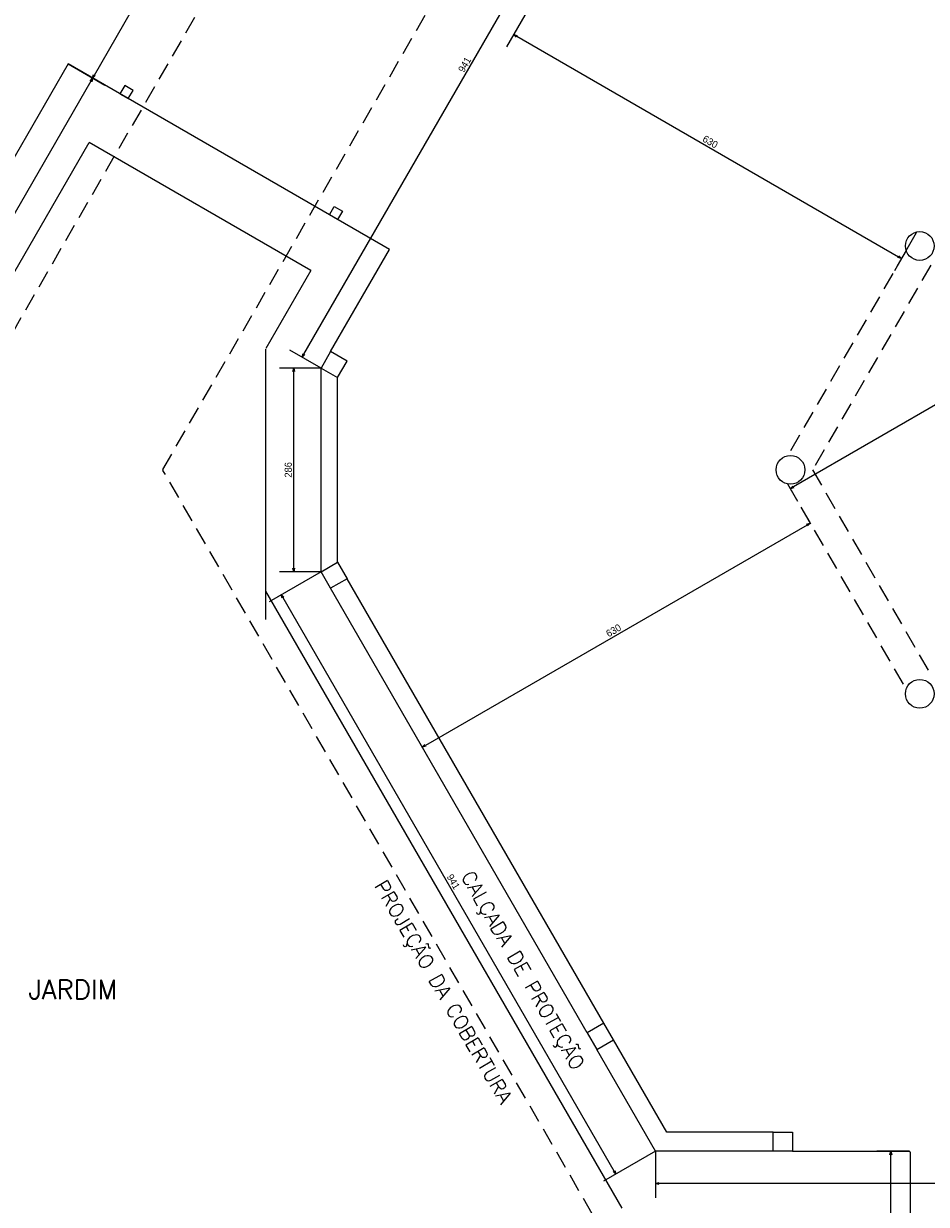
# Model space of a CAD drawing. Header units: millimetres. Extents: x -35 to 343, y 0 to 93.
# Tile 93 of 128: x 237 to 250, y 38 to 54. Entities that reach past the tile are written whole.
import ezdxf

# ---------------------------------------------------------------- set-up
doc = ezdxf.new("R2010")
doc.units = ezdxf.units.MM
doc.linetypes.add('HIDDEN', pattern=[0.375, 0.25, -0.125])
for name, color, linetype in [('A-PILAR', 6, 'Continuous'), ('A-PISOS-NIVEL', 1, 'Continuous'), ('A-PROJCOBERTURA', 7, 'HIDDEN'), ('A-TEXTO', 3, 'Continuous')]:
    doc.layers.add(name, color=color, linetype=linetype)
doc.styles.add('GULIM', font='Gulim.ttf')
doc.styles.add('R60', font='SIMPLEX.SHX', dxfattribs={"height": 0.16})
doc.styles.add('R80', font='SIMPLEX.SHX', dxfattribs={"height": 0.2})
doc.dimstyles.new('GULIM-100', dxfattribs={"dimtxt": 0.1, "dimasz": 0.05, "dimexe": 0.2, "dimexo": 0, "dimgap": 0.025, "dimtad": 1, "dimdec": 0, "dimlfac": 100, "dimzin": 12, "dimdsep": 46, "dimtxsty": 'GULIM', "dimblk": 'OPEN30', "dimcen": 0, "dimclrd": 152, "dimclre": 152, "dimclrt": 152, "dimaunit": 1, "dimadec": 0, "dimazin": 0, "dimtfac": 1.875, "dimtdec": 0, "dimtmove": 2, "dimatfit": 3, "dimldrblk": 'OPEN30', "dimfxl": 0, "dimtolj": 1, "dimtzin": 12, "dimlwd": -1, "dimarcsym": 0})

# ---------------------------------------------------------------- blocks, each defined once
blk = doc.blocks.new('_Open30')
at = {"color": 0, "linetype": 'ByBlock', "lineweight": -2}
for p, q in [((-1, 0.27), (0, 0)), ((0, 0), (-1, -0.27)), ((0, 0), (-1, 0))]:
    blk.add_line(p, q, dxfattribs=at)
blk = doc.blocks.new('*D316')
at = {"color": 152, "lineweight": -2, "transparency": 16777216}
for p, q in [((237.767, 53.891), (238.285, 53.592)), ((233.423, 46.367), (233.942, 46.068))]:
    blk.add_line(p, q, dxfattribs=at)
at = {"color": 152, "transparency": 16777216}
blk.add_line((238.087, 53.649), (233.793, 46.211), dxfattribs=at)
at = {"layer": 'DEFPOINTS', "color": 0, "transparency": 16777216}
for p in [(237.767, 53.891), (233.423, 46.367), (233.768, 46.168)]:
    blk.add_point(p, dxfattribs=at)
at = {"color": 152, "transparency": 16777216, "xscale": 0.05, "yscale": 0.05, "zscale": 0.05}
for p, rotation in [((238.112, 53.692), 59.99998843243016), ((233.768, 46.168), 239.9999884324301)]:
    blk.add_blockref('_Open30', p, dxfattribs=dict(at, rotation=rotation))
at = {"color": 152, "transparency": 16777216, "insert": (235.874, 49.968), "char_height": 0.1, "attachment_point": 5, "rotation": 60, "style": 'GULIM'}
blk.add_mtext('\\A1;869', dxfattribs=at)
blk = doc.blocks.new('*D317')
at = {"color": 152, "lineweight": -2, "transparency": 16777216}
for p, q in [((239.719, 57.272), (240.237, 56.973)), ((237.767, 53.891), (238.285, 53.592))]:
    blk.add_line(p, q, dxfattribs=at)
at = {"color": 152, "transparency": 16777216}
blk.add_line((238.137, 53.735), (240.039, 57.03), dxfattribs=at)
at = {"layer": 'DEFPOINTS', "color": 0, "transparency": 16777216}
for p in [(239.719, 57.272), (240.064, 57.073), (237.767, 53.891)]:
    blk.add_point(p, dxfattribs=at)
at = {"color": 152, "transparency": 16777216, "xscale": 0.05, "yscale": 0.05, "zscale": 0.05}
for p, rotation in [((240.064, 57.073), 59.99998843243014), ((238.112, 53.692), 239.9999884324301)]:
    blk.add_blockref('_Open30', p, dxfattribs=dict(at, rotation=rotation))
at = {"color": 152, "transparency": 16777216, "insert": (239.022, 55.421), "char_height": 0.1, "attachment_point": 5, "rotation": 60, "style": 'GULIM'}
blk.add_mtext('\\A1;390', dxfattribs=at)
blk = doc.blocks.new('*D320')
at = {"color": 152, "lineweight": -2, "transparency": 16777216}
for p, q in [((246.025, 57.762), (245.586, 58.016)), ((241.322, 49.616), (240.882, 49.87))]:
    blk.add_line(p, q, dxfattribs=at)
at = {"color": 152, "transparency": 16777216}
blk.add_line((241.081, 49.813), (245.734, 57.873), dxfattribs=at)
at = {"layer": 'DEFPOINTS', "color": 0, "transparency": 16777216}
for p in [(245.759, 57.916), (246.025, 57.762), (241.322, 49.616)]:
    blk.add_point(p, dxfattribs=at)
at = {"color": 152, "transparency": 16777216, "xscale": 0.05, "yscale": 0.05, "zscale": 0.05}
for p, rotation in [((245.759, 57.916), 59.99999999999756), ((241.056, 49.77), 239.9999999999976)]:
    blk.add_blockref('_Open30', p, dxfattribs=dict(at, rotation=rotation))
at = {"color": 152, "transparency": 16777216, "insert": (243.341, 53.881), "char_height": 0.1, "attachment_point": 5, "rotation": 60, "style": 'GULIM'}
blk.add_mtext('\\A1;941', dxfattribs=at)
blk = doc.blocks.new('*D325')
at = {"color": 152, "lineweight": -2, "transparency": 16777216}
for p, q in [((246.025, 38.607), (246.025, 37.953)), ((257.085, 38.607), (257.085, 37.953))]:
    blk.add_line(p, q, dxfattribs=at)
at = {"color": 152, "transparency": 16777216}
blk.add_line((257.035, 38.153), (246.075, 38.153), dxfattribs=at)
at = {"layer": 'DEFPOINTS', "color": 0, "transparency": 16777216}
for p in [(246.025, 38.607), (257.085, 38.607), (246.025, 38.153)]:
    blk.add_point(p, dxfattribs=at)
at = {"color": 152, "transparency": 16777216, "xscale": 0.05, "yscale": 0.05, "zscale": 0.05, "rotation": 180.0000000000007}
blk.add_blockref('_Open30', (246.025, 38.153), dxfattribs=at)
at = {"color": 152, "transparency": 16777216, "xscale": 0.05, "yscale": 0.05, "zscale": 0.05}
blk.add_blockref('_Open30', (257.085, 38.153), dxfattribs=at)
at = {"color": 152, "transparency": 16777216, "insert": (251.555, 38.229), "char_height": 0.1, "attachment_point": 5, "style": 'GULIM'}
blk.add_mtext('\\A1;1106', dxfattribs=at)
blk = doc.blocks.new('*D326')
at = {"color": 152, "lineweight": -2, "transparency": 16777216}
for p, q in [((241.322, 46.753), (240.591, 46.331)), ((246.025, 38.607), (245.294, 38.185))]:
    blk.add_line(p, q, dxfattribs=at)
at = {"color": 152, "transparency": 16777216}
blk.add_line((245.442, 38.328), (240.789, 46.388), dxfattribs=at)
at = {"layer": 'DEFPOINTS', "color": 0, "transparency": 16777216}
for p in [(241.322, 46.753), (240.764, 46.431), (246.025, 38.607)]:
    blk.add_point(p, dxfattribs=at)
at = {"color": 152, "transparency": 16777216, "xscale": 0.05, "yscale": 0.05, "zscale": 0.05}
for p, rotation in [((240.764, 46.431), 120.0000000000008), ((245.467, 38.285), 300.0000000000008)]:
    blk.add_blockref('_Open30', p, dxfattribs=dict(at, rotation=rotation))
at = {"color": 152, "transparency": 16777216, "insert": (243.182, 42.396), "char_height": 0.1, "attachment_point": 5, "rotation": 300, "style": 'GULIM'}
blk.add_mtext('\\A1;941', dxfattribs=at)
blk = doc.blocks.new('*D327')
at = {"color": 152, "lineweight": -2, "transparency": 16777216}
for p, q in [((241.322, 49.616), (240.738, 49.616)), ((241.322, 46.753), (240.738, 46.753))]:
    blk.add_line(p, q, dxfattribs=at)
at = {"color": 152, "transparency": 16777216}
blk.add_line((240.938, 46.803), (240.938, 49.566), dxfattribs=at)
at = {"layer": 'DEFPOINTS', "color": 0, "transparency": 16777216}
for p in [(240.938, 49.616), (241.322, 49.616), (241.322, 46.753)]:
    blk.add_point(p, dxfattribs=at)
at = {"color": 152, "transparency": 16777216, "xscale": 0.05, "yscale": 0.05, "zscale": 0.05}
for p, rotation in [((240.938, 49.616), 90), ((240.938, 46.753), 270)]:
    blk.add_blockref('_Open30', p, dxfattribs=dict(at, rotation=rotation))
at = {"color": 152, "transparency": 16777216, "insert": (240.862, 48.185), "char_height": 0.1, "attachment_point": 5, "rotation": 90, "style": 'GULIM'}
blk.add_mtext('\\A1;286', dxfattribs=at)
blk = doc.blocks.new('*D328')
at = {"color": 152, "lineweight": -2, "transparency": 16777216}
for p, q in [((248.206, 47.421), (248.098, 47.608)), ((242.754, 44.273), (242.646, 44.46))]:
    blk.add_line(p, q, dxfattribs=at)
at = {"color": 152, "transparency": 16777216}
blk.add_line((248.155, 47.409), (242.79, 44.312), dxfattribs=at)
at = {"layer": 'DEFPOINTS', "color": 0, "transparency": 16777216}
for p in [(248.206, 47.421), (242.746, 44.287), (242.754, 44.273)]:
    blk.add_point(p, dxfattribs=at)
at = {"color": 152, "transparency": 16777216, "xscale": 0.05, "yscale": 0.05, "zscale": 0.05}
for p, rotation in [((248.198, 47.434), 29.9999999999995), ((242.746, 44.287), 209.9999999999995)]:
    blk.add_blockref('_Open30', p, dxfattribs=dict(at, rotation=rotation))
at = {"color": 152, "transparency": 16777216, "insert": (245.434, 45.927), "char_height": 0.1, "attachment_point": 5, "rotation": 30, "style": 'GULIM'}
blk.add_mtext('\\A1;630', dxfattribs=at)
blk = doc.blocks.new('*D329')
at = {"color": 152, "lineweight": -2, "transparency": 16777216}
for p, q in [((244.236, 54.664), (243.929, 54.132)), ((249.688, 51.516), (249.381, 50.984))]:
    blk.add_line(p, q, dxfattribs=at)
at = {"color": 152, "transparency": 16777216}
blk.add_line((244.073, 54.28), (249.438, 51.182), dxfattribs=at)
at = {"layer": 'DEFPOINTS', "color": 0, "transparency": 16777216}
for p in [(244.236, 54.664), (249.688, 51.516), (249.481, 51.157)]:
    blk.add_point(p, dxfattribs=at)
at = {"color": 152, "transparency": 16777216, "xscale": 0.05, "yscale": 0.05, "zscale": 0.05}
for p, rotation in [((244.029, 54.305), 150), ((249.481, 51.157), 329.9999999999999)]:
    blk.add_blockref('_Open30', p, dxfattribs=dict(at, rotation=rotation))
at = {"color": 152, "transparency": 16777216, "insert": (246.793, 52.797), "char_height": 0.1, "attachment_point": 5, "rotation": 330, "style": 'GULIM'}
blk.add_mtext('\\A1;630', dxfattribs=at)
blk = doc.blocks.new('*D332')
at = {"color": 152, "transparency": 16777216}
blk.add_line((253.56, 51.177), (247.961, 47.945), dxfattribs=at)
at = {"color": 152, "lineweight": -2, "transparency": 16777216}
for p, q in [((253.564, 51.269), (253.703, 51.029)), ((247.879, 47.987), (248.018, 47.747))]:
    blk.add_line(p, q, dxfattribs=at)
at = {"layer": 'DEFPOINTS', "color": 0, "transparency": 16777216}
for p in [(253.564, 51.269), (247.879, 47.987), (247.918, 47.92)]:
    blk.add_point(p, dxfattribs=at)
at = {"color": 152, "transparency": 16777216, "xscale": 0.05, "yscale": 0.05, "zscale": 0.05}
for p, rotation in [((253.603, 51.202), 30.00000000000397), ((247.918, 47.92), 210.000000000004)]:
    blk.add_blockref('_Open30', p, dxfattribs=dict(at, rotation=rotation))
at = {"color": 152, "transparency": 16777216, "insert": (250.722, 49.627), "char_height": 0.1, "attachment_point": 5, "rotation": 30, "style": 'GULIM'}
blk.add_mtext('\\A1;656', dxfattribs=at)
blk = doc.blocks.new('*D346')
at = {"color": 152, "lineweight": -2, "transparency": 16777216}
for p, q in [((249.59, 38.607), (249.132, 38.607)), ((249.59, 33.391), (249.132, 33.391))]:
    blk.add_line(p, q, dxfattribs=at)
at = {"color": 152, "transparency": 16777216}
blk.add_line((249.332, 33.441), (249.332, 38.557), dxfattribs=at)
at = {"layer": 'DEFPOINTS', "color": 0, "transparency": 16777216}
for p in [(249.332, 38.607), (249.59, 38.607), (249.59, 33.391)]:
    blk.add_point(p, dxfattribs=at)
at = {"color": 152, "transparency": 16777216, "xscale": 0.05, "yscale": 0.05, "zscale": 0.05}
for p, rotation in [((249.332, 38.607), 90), ((249.332, 33.391), 270)]:
    blk.add_blockref('_Open30', p, dxfattribs=dict(at, rotation=rotation))
at = {"color": 152, "transparency": 16777216, "insert": (249.256, 35.999), "char_height": 0.1, "attachment_point": 5, "rotation": 90, "style": 'GULIM'}
blk.add_mtext('\\A1;522', dxfattribs=at)

msp = doc.modelspace()

# ---------------------------------------------------------------- linework, layer by layer
at = {"layer": 'A-PILAR', "color": 4}
for points in [[(238.61229, 53.40329), (238.67959, 53.51987), (238.56301, 53.58718), (238.49571, 53.4706)], [(241.43936, 51.77108), (241.50667, 51.88766), (241.62325, 51.82035), (241.55594, 51.70377)], [(241.55534, 49.48158), (241.68996, 49.71474), (241.4568, 49.84936), (241.32218, 49.6162)], [(241.55534, 46.88782), (241.68996, 46.65466), (241.4568, 46.52004), (241.32218, 46.7532)], [(245.43204, 40.17319), (245.29742, 40.40635), (245.06426, 40.27173), (245.19887, 40.03857)], [(247.6783, 38.87631), (247.94753, 38.87631), (247.94753, 38.60708), (247.6783, 38.60708)]]:
    msp.add_lwpolyline(points, close=True, dxfattribs=at)
for centre in [(249.73769, 51.33237), (247.92038, 48.1847), (249.73769, 45.03703)]:
    msp.add_circle(centre, 0.20192, dxfattribs=at)
at = {"layer": 'A-PISOS-NIVEL', "color": 2}
for p, q in [((237.76708, 53.89127), (233.42319, 46.36744)), ((242.28457, 51.2831), (237.76708, 53.89127)), ((241.4568, 49.84936), (242.28457, 51.2831)), ((247.94753, 38.60708), (249.58961, 38.60708)), ((249.60307, 38.59362), (249.60307, 33.40419))]:
    msp.add_line(p, q, dxfattribs=at)
at = {"layer": 'A-PISOS-NIVEL', "color": 252}
for p, q in [((233.73819, 45.29765), (238.06271, 52.78794)), ((241.18124, 50.98746), (238.06271, 52.78794)), ((241.18124, 50.98746), (240.54753, 49.88985)), ((240.54573, 46.48628), (240.54573, 49.88312)), ((240.54573, 46.08244), (240.54573, 49.47927)), ((245.55514, 37.80612), (240.54753, 46.47955))]:
    msp.add_line(p, q, dxfattribs=at)
at = {"layer": 'A-PISOS-NIVEL', "color": 3}
for p, q in [((241.32218, 46.7532), (241.32218, 49.6162)), ((241.55534, 46.88782), (241.55534, 49.48158)), ((245.29742, 40.40635), (241.68996, 46.65466)), ((245.06426, 40.27173), (241.4568, 46.52004)), ((246.18079, 38.87631), (245.43204, 40.17319)), ((246.02535, 38.60708), (245.19887, 40.03857)), ((247.6783, 38.87631), (246.18079, 38.87631)), ((247.6783, 38.60708), (246.02535, 38.60708))]:
    msp.add_line(p, q, dxfattribs=at)
at = {"layer": 'A-PISOS-NIVEL', "color": 252}
for centre, start, end in [((241.16285, 50.98253), 330, 60), ((249.58961, 38.59362), 0, 90)]:
    msp.add_arc(centre, 0.01346, start, end, dxfattribs=at)
at = {"layer": 'A-PROJCOBERTURA', "color": 252}
for p, q in [((245.72942, 65.25937), (233.85511, 44.69246)), ((239.10063, 48.19143), (245.32587, 58.97386)), ((249.54585, 51.26934), (247.87905, 48.38235)), ((249.89313, 51.06314), (248.23126, 48.1847)), ((245.32198, 37.40227), (239.10063, 48.17797)), ((248.23126, 48.1847), (249.89313, 45.30626)), ((247.87905, 47.98705), (249.54585, 45.10006))]:
    msp.add_line(p, q, dxfattribs=at)
at = {"layer": 'A-PROJCOBERTURA', "color": 252, "ltscale": 7.5}
msp.add_arc((239.11229, 48.1847), 0.01346, 150, 210, dxfattribs=at)

# ---------------------------------------------------------------- texts
at = {"layer": 'A-TEXTO', "color": 252, "style": 'R60'}
for s, p in [('CALÇADA DE PROTEÇÃO', (243.28113, 42.47077)), ('PROJEÇÃO DA COBERTURA', (242.06422, 42.34094))]:
    msp.add_text(s, height=0.2019231, rotation=300, dxfattribs=at).set_placement(p)
at = {"layer": 'A-TEXTO', "color": 252, "style": 'R80'}
msp.add_text('JARDIM', height=0.269231, dxfattribs=at).set_placement((237.2108, 40.74539))

# ---------------------------------------------------------------- dimensions: what is measured, and where the dimension line sits
for p1, p2, distance, picture, middle in [((241.32218, 49.6162), (246.02535, 57.76232), 0.30774, '*D320', (243.34109, 53.88133)), ((244.23649, 54.66393), (249.68841, 51.51626), -0.41428, '*D329', (246.79344, 52.79736)), ((237.76708, 53.89127), (233.42319, 46.36744), 0.39856, '*D316', (235.87425, 49.96821)), ((241.32218, 46.7532), (241.32218, 49.6162), 0.38428, '*D327', (240.86164, 48.1847)), ((248.20597, 47.4208), (242.75405, 44.27313), -0.01558, '*D328', (245.43409, 45.92651)), ((246.02535, 38.60708), (241.32218, 46.7532), 0.64416, '*D326', (243.18207, 42.39626)), ((257.08464, 38.60708), (246.02535, 38.60708), 0.45437, '*D325', (251.55499, 38.22911))]:
    dim = msp.add_aligned_dim(p1=p1, p2=p2, distance=distance, dimstyle='GULIM-100')
    dim.commit()
    dim.dimension.update_dxf_attribs({"geometry": picture, "text_midpoint": middle})
for base, p1, p2, angle, picture, middle in [((240.06416, 57.07282), (237.76708, 53.89127), (239.719, 57.2721), 59.999988, '*D317', (239.02215, 55.42054)), ((247.91777, 47.91999), (253.56413, 51.26934), (247.87905, 47.98705), 30, '*D332', (250.72218, 49.62718)), ((249.33188, 38.60708), (249.58961, 33.39073), (249.58961, 38.60708), 90, '*D346', (249.25562, 35.9989))]:
    dim = msp.add_linear_dim(base=base, p1=p1, p2=p2, angle=angle, dimstyle='GULIM-100')
    dim.commit()
    dim.dimension.update_dxf_attribs({"geometry": picture, "text_midpoint": middle})

doc.saveas('drawing.dxf')
